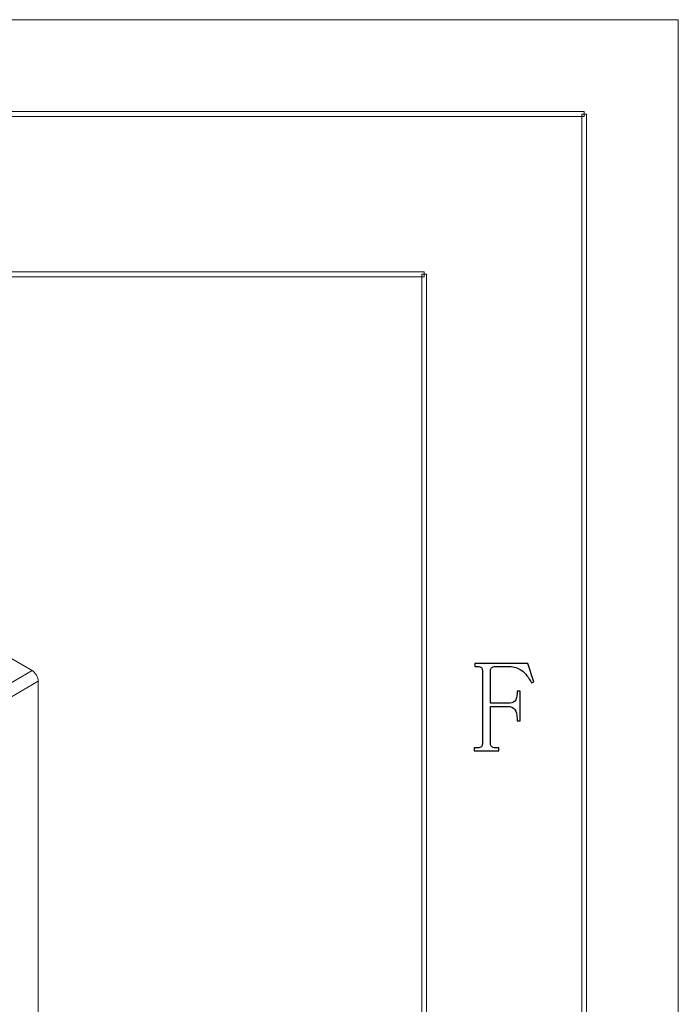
# Model space of a CAD drawing. Header units: millimetres. Extents: x -420 to 420, y -297 to 297.
# Tile 141 of 141: x 350 to 420, y 193 to 297. Entities that reach past the tile are written whole.
import ezdxf

# ---------------------------------------------------------------- set-up
doc = ezdxf.new("R2010")
doc.units = ezdxf.units.MM
doc.header["$MEASUREMENT"] = 0
doc.layers.add('layer 1', color=7, linetype='Continuous')

msp = doc.modelspace()

# ---------------------------------------------------------------- linework, layer by layer
at = {"layer": 'layer 1', "color": 7, "lineweight": 9}
for points in [[(-420.4338, 296.9891), (-420.4338, 296.9891), (420.1294, 296.9891), (420.1294, 296.9891)], [(-420.4338, 296.9891), (-420.4338, 296.9891), (420.1294, 296.9891), (420.1294, 296.9891)], [(-420.4338, 296.9891), (-420.4338, 296.9891), (420.1294, 296.9891), (420.1294, 296.9891)], [(-420.4338, 296.9891), (-420.4338, 296.9891), (420.1294, 296.9891), (420.1294, 296.9891)], [(-420.4338, 296.9891), (-420.4338, 296.9891), (420.1294, 296.9891), (420.1294, 296.9891)], [(-420.4338, 296.9891), (-420.4338, 296.9891), (420.1294, 296.9891), (420.1294, 296.9891)], [(-420.4338, 296.9891), (-420.4338, 296.9891), (420.1294, 296.9891), (420.1294, 296.9891)], [(-420.4338, 296.9891), (-420.4338, 296.9891), (420.1294, 296.9891), (420.1294, 296.9891)], [(-420.4338, 296.9891), (-420.4338, 296.9891), (420.1294, 296.9891), (420.1294, 296.9891)], [(-420.4338, 296.9891), (-420.4338, 296.9891), (420.1294, 296.9891), (420.1294, 296.9891)], [(-420.4338, 296.9891), (-420.4338, 296.9891), (420.1294, 296.9891), (420.1294, 296.9891)], [(-420.4338, 296.9891), (-420.4338, 296.9891), (420.1294, 296.9891), (420.1294, 296.9891)], [(-420.4338, 296.9891), (-420.4338, 296.9891), (420.1294, 296.9891), (420.1294, 296.9891)], [(-420.4338, 296.9891), (-420.4338, 296.9891), (420.1294, 296.9891), (420.1294, 296.9891)], [(-420.4338, 296.9891), (-420.4338, 296.9891), (420.1294, 296.9891), (420.1294, 296.9891)], [(-420.4338, 296.9891), (-420.4338, 296.9891), (420.1294, 296.9891), (420.1294, 296.9891)], [(-420.4338, 296.9891), (-420.4338, 296.9891), (420.1294, 296.9891), (420.1294, 296.9891)], [(-420.4338, 296.9891), (-420.4338, 296.9891), (420.1294, 296.9891), (420.1294, 296.9891)], [(-420.4338, 296.9891), (-420.4338, 296.9891), (420.1294, 296.9891), (420.1294, 296.9891)], [(-420.4338, 296.9891), (-420.4338, 296.9891), (420.1294, 296.9891), (420.1294, 296.9891)], [(-420.4338, 296.9891), (-420.4338, 296.9891), (420.1294, 296.9891), (420.1294, 296.9891)], [(420.1294, 296.9891), (420.1294, 296.9891), (420.1294, 296.9891), (420.1294, 296.9891)], [(420.1294, 296.9891), (420.1294, 296.9891), (420.1294, 296.9891), (420.1294, 296.9891)], [(420.1294, -297.3481), (420.1294, -297.3481), (420.1294, 296.9891), (420.1294, 296.9891)], [(420.1294, -297.3481), (420.1294, -297.3481), (420.1294, 296.9891), (420.1294, 296.9891)], [(420.1294, -297.3481), (420.1294, -297.3481), (420.1294, 296.9891), (420.1294, 296.9891)], [(420.1294, -297.3481), (420.1294, -297.3481), (420.1294, 296.9891), (420.1294, 296.9891)], [(420.1294, -297.3481), (420.1294, -297.3481), (420.1294, 296.9891), (420.1294, 296.9891)], [(420.1294, -297.3481), (420.1294, -297.3481), (420.1294, 296.9891), (420.1294, 296.9891)], [(420.1294, -297.3481), (420.1294, -297.3481), (420.1294, 296.9891), (420.1294, 296.9891)], [(420.1294, -297.3481), (420.1294, -297.3481), (420.1294, 296.9891), (420.1294, 296.9891)], [(420.1294, -297.3481), (420.1294, -297.3481), (420.1294, 296.9891), (420.1294, 296.9891)], [(420.1294, -297.3481), (420.1294, -297.3481), (420.1294, 296.9891), (420.1294, 296.9891)], [(420.1294, -297.3481), (420.1294, -297.3481), (420.1294, 296.9891), (420.1294, 296.9891)], [(420.1294, -297.3481), (420.1294, -297.3481), (420.1294, 296.9891), (420.1294, 296.9891)], [(420.1294, -297.3481), (420.1294, -297.3481), (420.1294, 296.9891), (420.1294, 296.9891)], [(420.1294, -297.3481), (420.1294, -297.3481), (420.1294, 296.9891), (420.1294, 296.9891)], [(420.1294, -297.3481), (420.1294, -297.3481), (420.1294, 296.9891), (420.1294, 296.9891)], [(420.1294, -297.3481), (420.1294, -297.3481), (420.1294, 296.9891), (420.1294, 296.9891)], [(420.1294, -297.3481), (420.1294, -297.3481), (420.1294, 296.9891), (420.1294, 296.9891)], [(420.1294, -297.3481), (420.1294, -297.3481), (420.1294, 296.9891), (420.1294, 296.9891)], [(420.1294, -297.3481), (420.1294, -297.3481), (420.1294, 296.9891), (420.1294, 296.9891)], [(420.1294, -297.3481), (420.1294, -297.3481), (420.1294, 296.9891), (420.1294, 296.9891)], [(420.1294, -297.3481), (420.1294, -297.3481), (420.1294, 296.9891), (420.1294, 296.9891)], [(351.5516, 227.9301), (351.5516, 227.9301), (310.374, 251.7016), (310.374, 251.7016)], [(347.3031, 225.4776), (347.3031, 225.4776), (351.5516, 227.9301), (351.5516, 227.9301)], [(352.2053, 226.7981), (352.1842, 227.2592), (351.9406, 227.6815), (351.5516, 227.9301)], [(352.2053, 226.7981), (352.2053, 226.7981), (347.9568, 224.3455), (347.9568, 224.3455)], [(352.2053, 94.7134), (352.2053, 94.7134), (352.2053, 226.7981), (352.2053, 226.7981)]]:
    msp.add_open_spline(points, degree=3, dxfattribs=at)
for points in [[(-410.439, 286.7332), (-410.439, 286.7332), (-410.439, 287.2336), (-410.439, 287.2336), (-410.439, 287.2336), (-410.439, 287.2336), (410.1346, 287.2336), (410.1346, 287.2336), (410.1346, 287.2336), (410.1346, 287.2336), (410.1346, 286.7332), (410.1346, 286.7332), (410.1346, 286.7332), (410.1346, 286.7332), (-410.439, 286.7332), (-410.439, 286.7332)], [(410.3845, -287.3425), (410.3845, -287.3425), (409.8847, -287.3425), (409.8847, -287.3425), (409.8847, -287.3425), (409.8847, -287.3425), (409.8847, 286.9833), (409.8847, 286.9833), (409.8847, 286.9833), (409.8847, 286.9833), (410.3845, 286.9833), (410.3845, 286.9833), (410.3845, 286.9833), (410.3845, 286.9833), (410.3845, -287.3425), (410.3845, -287.3425)], [(-393.4478, 269.7236), (-393.4478, 269.7236), (-393.4478, 270.2239), (-393.4478, 270.2239), (-393.4478, 270.2239), (-393.4478, 270.2239), (393.1434, 270.2239), (393.1434, 270.2239), (393.1434, 270.2239), (393.1434, 270.2239), (393.1434, 269.7236), (393.1434, 269.7236), (393.1434, 269.7236), (393.1434, 269.7236), (-393.4478, 269.7236), (-393.4478, 269.7236)], [(393.3934, -270.3329), (393.3934, -270.3329), (392.8935, -270.3329), (392.8935, -270.3329), (392.8935, -270.3329), (392.8935, -270.3329), (392.8935, 269.9737), (392.8935, 269.9737), (392.8935, 269.9737), (392.8935, 269.9737), (393.3934, 269.9737), (393.3934, 269.9737), (393.3934, 269.9737), (393.3934, 269.9737), (393.3934, -270.3329), (393.3934, -270.3329)]]:
    msp.add_open_spline(points, degree=3, knots=[0, 0, 0, 0, 0.2, 0.2, 0.2, 0.2, 0.4, 0.4, 0.4, 0.4, 0.6, 0.6, 0.6, 0.6, 1, 1, 1, 1], dxfattribs=at)
at = {"layer": 'layer 1', "color": 7}
msp.add_open_spline([(401.0698, 219.7413), (401.0698, 219.7413), (401.0698, 219.4147), (401.0698, 219.4147), (401.0698, 219.4147), (401.0698, 219.4147), (398.467, 219.4147), (398.467, 219.4147), (398.467, 219.4147), (398.467, 219.4147), (398.467, 219.7413), (398.467, 219.7413), (398.467, 219.7413), (398.467, 219.7413), (398.8464, 219.7413), (398.8464, 219.7413), (398.8464, 219.7413), (399.027, 219.7413), (399.1542, 219.776), (399.2258, 219.8501), (399.2258, 219.8501), (399.2999, 219.9219), (399.3345, 220.0308), (399.3345, 220.1743), (399.3345, 220.1743), (399.3345, 220.1743), (399.3345, 227.9378), (399.3345, 227.9378), (399.3345, 227.9378), (399.3345, 228.0814), (399.2999, 228.1903), (399.2258, 228.262), (399.2258, 228.262), (399.1542, 228.3362), (399.027, 228.371), (398.8464, 228.371), (398.8464, 228.371), (398.8464, 228.371), (398.5225, 228.371), (398.5225, 228.371), (398.5225, 228.371), (398.5225, 228.371), (398.5225, 228.6974), (398.5225, 228.6974), (398.5225, 228.6974), (398.5225, 228.6974), (404.1606, 228.6974), (404.1606, 228.6974), (404.1606, 228.6974), (404.1606, 228.6974), (404.8107, 226.7428), (404.8107, 226.7428), (404.8107, 226.7428), (404.8107, 226.7428), (404.54, 226.6338), (404.54, 226.6338), (404.54, 226.6338), (404.2508, 227.2129), (403.9085, 227.6483), (403.5105, 227.9378), (403.5105, 227.9378), (403.1126, 228.2273), (402.68, 228.371), (402.208, 228.371), (402.208, 228.371), (402.208, 228.371), (400.6903, 228.371), (400.6903, 228.371), (400.6903, 228.371), (400.5469, 228.371), (400.4289, 228.3362), (400.3388, 228.262), (400.3388, 228.262), (400.2483, 228.1903), (400.2022, 228.0814), (400.2022, 227.9378), (400.2022, 227.9378), (400.2022, 227.9378), (400.2022, 224.4638), (400.2022, 224.4638), (400.2022, 224.4638), (400.2022, 224.4638), (401.9929, 224.4638), (401.9929, 224.4638), (401.9929, 224.4638), (402.3537, 224.4638), (402.6152, 224.5448), (402.7771, 224.7069), (402.7771, 224.7069), (402.9414, 224.869), (403.0223, 225.1331), (403.0223, 225.4944), (403.0223, 225.4944), (403.0223, 225.4944), (403.0223, 225.7654), (403.0223, 225.7654), (403.0223, 225.7654), (403.0223, 225.7654), (403.3485, 225.7654), (403.3485, 225.7654), (403.3485, 225.7654), (403.3485, 225.7654), (403.3485, 222.6178), (403.3485, 222.6178), (403.3485, 222.6178), (403.3485, 222.6178), (403.0223, 222.6178), (403.0223, 222.6178), (403.0223, 222.6178), (403.0223, 222.6178), (403.0223, 222.8356), (403.0223, 222.8356), (403.0223, 222.8356), (403.0223, 223.2686), (402.9414, 223.5952), (402.7771, 223.8106), (402.7771, 223.8106), (402.6152, 224.0283), (402.3537, 224.1372), (401.9929, 224.1372), (401.9929, 224.1372), (401.9929, 224.1372), (400.2022, 224.1372), (400.2022, 224.1372), (400.2022, 224.1372), (400.2022, 224.1372), (400.2022, 220.1743), (400.2022, 220.1743), (400.2022, 220.1743), (400.2022, 220.0308), (400.2483, 219.9219), (400.3388, 219.8501), (400.3388, 219.8501), (400.4289, 219.776), (400.5469, 219.7413), (400.6903, 219.7413), (400.6903, 219.7413), (400.6903, 219.7413), (401.0698, 219.7413), (401.0698, 219.7413)], degree=3, knots=[0, 0, 0, 0, 0.02777778, 0.02777778, 0.02777778, 0.02777778, 0.05555556, 0.05555556, 0.05555556, 0.05555556, 0.08333333, 0.08333333, 0.08333333, 0.08333333, 0.11111111, 0.11111111, 0.11111111, 0.11111111, 0.13888889, 0.13888889, 0.13888889, 0.13888889, 0.16666667, 0.16666667, 0.16666667, 0.16666667, 0.19444444, 0.19444444, 0.19444444, 0.19444444, 0.22222222, 0.22222222, 0.22222222, 0.22222222, 0.25, 0.25, 0.25, 0.25, 0.27777778, 0.27777778, 0.27777778, 0.27777778, 0.30555556, 0.30555556, 0.30555556, 0.30555556, 0.33333333, 0.33333333, 0.33333333, 0.33333333, 0.36111111, 0.36111111, 0.36111111, 0.36111111, 0.38888889, 0.38888889, 0.38888889, 0.38888889, 0.41666667, 0.41666667, 0.41666667, 0.41666667, 0.44444444, 0.44444444, 0.44444444, 0.44444444, 0.47222222, 0.47222222, 0.47222222, 0.47222222, 0.5, 0.5, 0.5, 0.5, 0.52777778, 0.52777778, 0.52777778, 0.52777778, 0.55555556, 0.55555556, 0.55555556, 0.55555556, 0.58333333, 0.58333333, 0.58333333, 0.58333333, 0.61111111, 0.61111111, 0.61111111, 0.61111111, 0.63888889, 0.63888889, 0.63888889, 0.63888889, 0.66666667, 0.66666667, 0.66666667, 0.66666667, 0.69444444, 0.69444444, 0.69444444, 0.69444444, 0.72222222, 0.72222222, 0.72222222, 0.72222222, 0.75, 0.75, 0.75, 0.75, 0.77777778, 0.77777778, 0.77777778, 0.77777778, 0.80555556, 0.80555556, 0.80555556, 0.80555556, 0.83333333, 0.83333333, 0.83333333, 0.83333333, 0.86111111, 0.86111111, 0.86111111, 0.86111111, 0.88888889, 0.88888889, 0.88888889, 0.88888889, 0.91666667, 0.91666667, 0.91666667, 0.91666667, 0.94444444, 0.94444444, 0.94444444, 0.94444444, 1, 1, 1, 1], dxfattribs=at)

doc.saveas('drawing.dxf')
